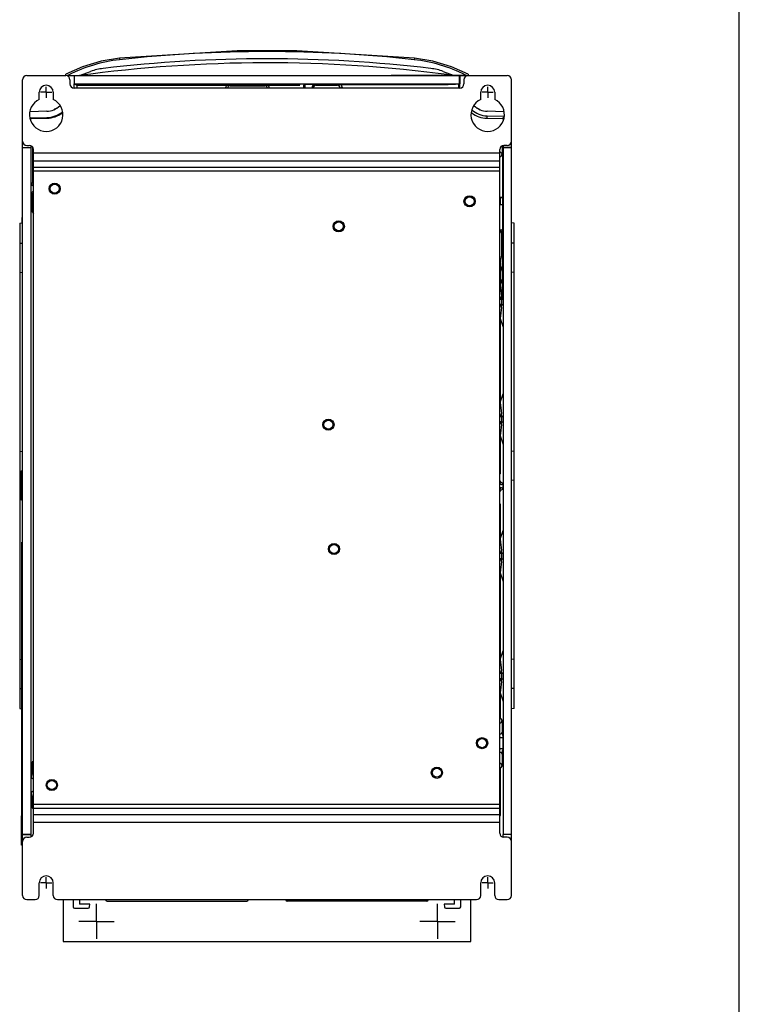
# Model space of a CAD drawing. Header units: millimetres. Extents: x 0 to 1300, y 0 to 1100.
# Tile 35 of 35: x 1042 to 1300, y 352 to 705. Entities that reach past the tile are written whole.
import ezdxf

# ---------------------------------------------------------------- set-up
doc = ezdxf.new("R2010")
doc.units = ezdxf.units.MM
doc.header["$LTSCALE"] = 71.703704
doc.linetypes.add('CENTER', pattern=[0.6, 0.375, -0.075, 0.075, -0.075])
doc.layers.get('0').update_dxf_attribs({"linetype": 'CONTINUOUS'})
doc.layers.add('002_AXIS', color=7, linetype='CONTINUOUS')
doc.layers.add('00_COMPONENTS', color=7, linetype='CONTINUOUS')

msp = doc.modelspace()

# ---------------------------------------------------------------- linework, layer by layer
at = {"color": 7, "linetype": 'CONTINUOUS'}
for p, q in [((1300, 0), (1300, 1100)), ((1175.45, 684.99), (1175.45, 685.16)), ((1175.45, 685.16), (1201.45, 685.16)), ((1188.45, 684.99), (1188.45, 685.16)), ((1201.45, 684.99), (1201.45, 685.16)), ((1043.25, 419.99), (1043.25, 517.99)), ((1043.45, 517.99), (1043.25, 517.99))]:
    msp.add_line(p, q, dxfattribs=at)
at = {"layer": '002_AXIS', "color": 7, "linetype": 'CENTER'}
for p, q in [((1051.95, 678.99), (1051.95, 680.99)), ((1209.95, 678.99), (1209.95, 680.99)), ((1051.95, 678.99), (1049.95, 678.99)), ((1051.95, 678.99), (1051.95, 676.99)), ((1051.95, 678.99), (1053.95, 678.99)), ((1209.95, 678.99), (1207.95, 678.99)), ((1209.95, 678.99), (1209.95, 676.99)), ((1209.95, 678.99), (1211.95, 678.99)), ((1051.95, 395.99), (1049.95, 395.99)), ((1051.95, 395.99), (1051.95, 397.99)), ((1051.95, 395.99), (1053.95, 395.99)), ((1051.95, 395.99), (1051.95, 393.99)), ((1209.95, 395.99), (1207.95, 395.99)), ((1209.95, 395.99), (1209.95, 397.99)), ((1209.95, 395.99), (1211.95, 395.99)), ((1209.95, 395.99), (1209.95, 393.99)), ((1069.95, 382.19), (1069.95, 388.49)), ((1191.95, 382.19), (1191.95, 388.49)), ((1069.95, 382.19), (1063.65, 382.19)), ((1069.95, 382.19), (1076.25, 382.19)), ((1069.95, 382.19), (1069.95, 375.89)), ((1191.95, 382.19), (1185.65, 382.19)), ((1191.95, 382.19), (1198.25, 382.19)), ((1191.95, 382.19), (1191.95, 375.89))]:
    msp.add_line(p, q, dxfattribs=at)
at = {"layer": '002_AXIS', "color": 7, "linetype": 'CONTINUOUS'}
for centre, radius in [((1054.95, 644.49), 2), ((1054.95, 644.49), 1.62), ((1203.45, 639.99), 2), ((1203.45, 639.99), 1.62), ((1156.65, 630.99), 2), ((1156.65, 630.99), 1.62), ((1152.95, 559.99), 2), ((1152.95, 559.99), 1.62), ((1154.95, 515.49), 2), ((1154.95, 515.49), 1.62), ((1207.95, 445.99), 2), ((1207.95, 445.99), 1.62), ((1191.75, 435.39), 2), ((1191.75, 435.39), 1.62), ((1053.95, 430.99), 2), ((1053.95, 430.99), 1.62)]:
    msp.add_circle(centre, radius, dxfattribs=at)
at = {"layer": '00_COMPONENTS', "color": 7, "linetype": 'CONTINUOUS'}
for p, q in [((1120.33, 693.88), (1078.17, 691.2)), ((1141.58, 693.88), (1120.33, 693.88)), ((1183.73, 691.2), (1141.58, 693.88)), ((1190.36, 690.09), (1183.73, 691.2)), ((1064.89, 688.1), (1058.97, 685.52)), ((1197.03, 688.1), (1190.36, 690.09)), ((1202.93, 685.52), (1197.03, 688.1)), ((1044.95, 684.99), (1058.95, 684.99)), ((1058.95, 684.99), (1058.97, 685.52)), ((1059.53, 684.99), (1201.95, 684.99)), ((1061.95, 684.99), (1061.95, 681.97)), ((1062, 684.99), (1062, 681.99)), ((1063.8, 684.99), (1067.83, 686.46)), ((1194.06, 686.46), (1197.62, 685.16)), ((1199.9, 681.99), (1199.9, 684.99)), ((1199.95, 684.99), (1199.95, 681.97)), ((1202.37, 684.99), (1216.95, 684.99)), ((1202.93, 685.52), (1202.95, 684.99)), ((1043.45, 413.34), (1043.45, 683.49)), ((1060.45, 683.49), (1060.45, 681.99)), ((1062, 681.99), (1061.95, 681.97)), ((1199.95, 680.49), (1061.95, 680.49)), ((1061.98, 680.49), (1061.98, 681.97)), ((1061.98, 681.97), (1062.85, 681.54)), ((1062, 681.99), (1199.9, 681.99)), ((1062.85, 681.54), (1062.85, 680.49)), ((1137, 681.95), (1069, 681.95)), ((1069, 681.85), (1137, 681.85)), ((1137, 681.8), (1069, 681.8)), ((1069, 681.7), (1137, 681.7)), ((1137, 681.65), (1069, 681.65)), ((1069, 681.55), (1137, 681.55)), ((1117.75, 681.32), (1130.15, 681.32)), ((1144.45, 681.94), (1144.04, 681.54)), ((1144.04, 681.54), (1144.04, 680.49)), ((1144.45, 681.94), (1144.45, 680.49)), ((1144.45, 681.94), (1148.15, 681.94)), ((1147.15, 680.94), (1147.15, 680.49)), ((1147.53, 680.49), (1147.53, 680.56)), ((1148.53, 681.56), (1156.05, 681.56)), ((1192.45, 681.95), (1154.65, 681.95)), ((1154.65, 681.84), (1192.45, 681.84)), ((1157.86, 680.83), (1157.86, 680.49)), ((1199.63, 681.83), (1199.91, 681.97)), ((1199.63, 680.49), (1199.63, 681.83)), ((1199.9, 681.99), (1199.95, 681.97)), ((1199.91, 681.97), (1199.91, 680.49)), ((1201.45, 683.49), (1201.45, 681.99)), ((1218.45, 413.34), (1218.45, 683.49)), ((1049.45, 676.44), (1049.45, 678.99)), ((1054.45, 678.99), (1054.45, 676.44)), ((1207.45, 676.44), (1207.45, 678.99)), ((1212.45, 678.99), (1212.45, 676.44)), ((1052.13, 672.22), (1046.19, 672.06)), ((1046.49, 669.8), (1052.19, 669.95)), ((1209.72, 670.58), (1215.71, 670.42)), ((1215.71, 672.06), (1209.76, 672.22)), ((1046.73, 669.57), (1052.2, 669.72)), ((1209.7, 669.72), (1215.17, 669.57)), ((1043.45, 659.21), (1046.5, 659.21)), ((1044.95, 659.99), (1045.85, 659.99)), ((1046.5, 659.21), (1046.5, 659.78)), ((1047, 659.44), (1047, 646.53)), ((1215.13, 659.79), (1215.13, 656.95)), ((1215.43, 659.89), (1215.43, 659.21)), ((1215.45, 659.16), (1215.43, 659.21)), ((1218.45, 659.21), (1215.43, 659.21)), ((1216.95, 659.99), (1215.75, 659.99)), ((1046.46, 659.16), (1043.45, 659.16)), ((1046.46, 659.16), (1046.46, 413.34)), ((1047.35, 413.79), (1047.35, 658.49)), ((1214.25, 413.79), (1214.25, 658.49)), ((1215.45, 659.16), (1215.45, 413.34)), ((1218.45, 659.16), (1215.45, 659.16)), ((1215.32, 641.24), (1215.32, 654.61)), ((1215.39, 613.72), (1215.39, 654.61)), ((1046.56, 642.58), (1046.56, 646.4)), ((1047, 636.04), (1047, 642.45)), ((1215.29, 641.32), (1214.25, 641.32)), ((1214.45, 641.24), (1214.25, 641.22)), ((1214.45, 638.74), (1214.25, 638.75)), ((1215.29, 638.66), (1214.25, 638.66)), ((1214.45, 641.24), (1214.45, 638.74)), ((1215.32, 641.24), (1214.45, 641.24)), ((1215.32, 638.74), (1214.45, 638.74)), ((1215.32, 613.72), (1215.32, 638.74)), ((1042.45, 632.17), (1043.45, 632.26)), ((1042.45, 632.17), (1042.45, 458.37)), ((1043.34, 632.26), (1043.34, 634.19)), ((1219.45, 632.17), (1218.45, 632.26)), ((1219.45, 458.37), (1219.45, 632.17)), ((1214.25, 629.74), (1214.79, 629.74)), ((1214.25, 629.2), (1214.37, 629.2)), ((1214.52, 629.2), (1214.37, 629.2)), ((1214.93, 628.55), (1214.93, 621.99)), ((1215.02, 628.7), (1215.02, 628.55)), ((1042.45, 625.04), (1043.45, 624.96)), ((1219.45, 625.04), (1218.45, 624.96)), ((1214.42, 616.99), (1214.42, 609.99)), ((1042.45, 614.5), (1043.45, 614.58)), ((1215.13, 614.84), (1215.13, 612.14)), ((1219.45, 614.5), (1218.45, 614.58)), ((1214.25, 604.99), (1215, 604.99)), ((1215, 602.99), (1214.25, 602.99)), ((1214.96, 605.2), (1214.29, 605.2)), ((1214.29, 602.78), (1214.96, 602.78)), ((1214.96, 605.2), (1214.93, 605.89)), ((1214.93, 602.09), (1214.96, 602.78)), ((1215, 604.99), (1214.96, 605.2)), ((1215, 602.99), (1214.96, 602.78)), ((1215, 602.99), (1215, 604.99)), ((1214.42, 597.99), (1214.42, 567.99)), ((1214.25, 562.99), (1215, 562.99)), ((1215, 560.99), (1214.25, 560.99)), ((1214.96, 563.2), (1214.29, 563.2)), ((1214.29, 560.78), (1214.96, 560.78)), ((1214.96, 563.2), (1214.93, 563.89)), ((1214.93, 560.09), (1214.96, 560.78)), ((1215, 562.99), (1214.96, 563.2)), ((1215, 560.99), (1214.96, 560.78)), ((1215, 560.99), (1215, 562.99)), ((1214.42, 555.99), (1214.42, 542.43)), ((1042.45, 550.54), (1043.45, 550.46)), ((1219.45, 550.54), (1218.45, 550.46)), ((1043.15, 532.99), (1043.15, 543.49)), ((1043.45, 543.49), (1043.15, 543.49)), ((1042.45, 540), (1043.15, 540.06)), ((1219.45, 540), (1218.45, 540.08)), ((1214.85, 538.61), (1214.25, 538.61)), ((1214.85, 537.37), (1214.25, 537.37)), ((1215.35, 539.11), (1215.35, 536.87)), ((1043.45, 532.99), (1043.15, 532.99)), ((1214.42, 531.54), (1214.42, 518.99)), ((1214.96, 514.2), (1214.93, 514.89)), ((1214.25, 513.99), (1215, 513.99)), ((1215, 511.99), (1214.25, 511.99)), ((1214.96, 514.2), (1214.29, 514.2)), ((1214.29, 511.78), (1214.96, 511.78)), ((1214.93, 511.09), (1214.96, 511.78)), ((1215, 513.99), (1214.96, 514.2)), ((1215, 511.99), (1214.96, 511.78)), ((1215, 511.99), (1215, 513.99)), ((1214.42, 506.99), (1214.42, 475.99)), ((1042.45, 476.04), (1043.25, 475.97)), ((1219.45, 476.04), (1218.45, 475.96)), ((1214.25, 470.99), (1215, 470.99)), ((1215, 468.99), (1214.25, 468.99)), ((1214.96, 471.2), (1214.29, 471.2)), ((1214.96, 471.2), (1214.93, 471.89)), ((1215, 470.99), (1214.96, 471.2)), ((1215, 468.99), (1214.96, 468.78)), ((1215, 468.99), (1215, 470.99)), ((1042.45, 465.5), (1043.25, 465.57)), ((1214.29, 468.78), (1214.96, 468.78)), ((1214.93, 468.09), (1214.96, 468.78)), ((1219.45, 465.5), (1218.45, 465.58)), ((1214.42, 463.99), (1214.42, 455.19)), ((1042.45, 458.37), (1043.25, 458.3)), ((1219.45, 458.37), (1218.45, 458.28)), ((1215.09, 454.19), (1215.09, 449.88)), ((1215.35, 448.36), (1215.35, 443.62)), ((1215.09, 442.1), (1215.09, 437.79)), ((1046.95, 435.44), (1046.95, 439.18)), ((1046.56, 428.04), (1046.56, 433.94)), ((1214.42, 436.79), (1214.42, 420.09)), ((1046.95, 422.8), (1046.95, 426.54)), ((1043.45, 419.99), (1043.15, 419.99)), ((1043.15, 409.49), (1043.15, 419.99)), ((1046.46, 413.34), (1043.45, 413.34)), ((1043.45, 413.29), (1046.5, 413.29)), ((1043.45, 391.49), (1043.45, 413.29)), ((1046.5, 412.5), (1046.5, 413.29)), ((1218.45, 413.29), (1215.41, 413.29)), ((1215.41, 413.29), (1215.41, 412.4)), ((1218.45, 413.34), (1215.45, 413.34)), ((1218.45, 391.49), (1218.45, 413.29)), ((1043.45, 409.49), (1043.15, 409.49)), ((1044.95, 412.29), (1045.85, 412.29)), ((1216.95, 412.29), (1215.75, 412.29)), ((1049.45, 391.49), (1049.45, 395.99)), ((1054.45, 391.49), (1054.45, 395.99)), ((1207.45, 391.49), (1207.45, 395.99)), ((1212.45, 391.49), (1212.45, 395.99)), ((1044.95, 389.99), (1047.95, 389.99)), ((1055.95, 389.99), (1205.95, 389.99)), ((1057.95, 389.99), (1057.95, 374.99)), ((1061.55, 389.99), (1061.59, 387.38)), ((1063.82, 389.99), (1063.85, 388.39)), ((1067.55, 388.39), (1063.85, 388.39)), ((1067.46, 387.35), (1067.55, 388.39)), ((1073.21, 389.88), (1073.2, 389.99)), ((1073.71, 389.39), (1123.69, 389.39)), ((1124.19, 389.88), (1124.19, 389.99)), ((1137.7, 389.99), (1137.71, 389.88)), ((1188.19, 389.39), (1138.21, 389.39)), ((1188.69, 389.99), (1188.69, 389.88)), ((1198.05, 388.39), (1194.35, 388.39)), ((1194.35, 388.39), (1194.44, 387.35)), ((1198.05, 388.39), (1198.08, 389.99)), ((1200.3, 387.38), (1200.35, 389.99)), ((1203.95, 374.99), (1203.95, 389.99)), ((1213.95, 389.99), (1216.95, 389.99)), ((1062.09, 386.89), (1066.96, 386.89)), ((1194.94, 386.89), (1199.8, 386.89)), ((1057.95, 374.99), (1203.95, 374.99))]:
    msp.add_line(p, q, dxfattribs=at)
at = {"layer": '00_COMPONENTS', "color": 9, "linetype": 'CONTINUOUS'}
for p, q in [((1078.17, 691.2), (1078.22, 690.67)), ((1183.73, 691.2), (1183.67, 690.67)), ((1059.89, 685.18), (1059.87, 685.17)), ((1202.03, 685.17), (1202.01, 685.18)), ((1069, 681.85), (1069, 681.95)), ((1069, 681.7), (1069, 681.8)), ((1069, 681.55), (1069, 681.65)), ((1117.75, 681.32), (1117.11, 681.54)), ((1130.15, 681.32), (1130.79, 681.54)), ((1137, 681.85), (1137, 681.95)), ((1137, 681.7), (1137, 681.8)), ((1137, 681.55), (1137, 681.65)), ((1147.53, 680.56), (1147.15, 680.94)), ((1148.53, 681.56), (1148.15, 681.94)), ((1154.65, 681.84), (1154.65, 681.95)), ((1156.05, 681.56), (1156.86, 681.83)), ((1157.05, 680.56), (1157.86, 680.83)), ((1192.45, 681.84), (1192.45, 681.95)), ((1046.73, 669.57), (1046.49, 669.8)), ((1052.2, 669.72), (1052.19, 669.95)), ((1204.23, 671.63), (1204.19, 671.72)), ((1209.7, 669.72), (1209.72, 670.58)), ((1215.17, 669.57), (1215.7, 670.1)), ((1214.5, 659.26), (1214.98, 659.74)), ((1047.35, 657.32), (1214.25, 657.32)), ((1214.28, 657.8), (1215.13, 656.95)), ((1047.35, 654.49), (1214.25, 654.49)), ((1047.35, 652.25), (1214.25, 652.25)), ((1215.39, 654.61), (1215.32, 654.61)), ((1047.35, 650.83), (1214.25, 650.83)), ((1047, 646.53), (1046.56, 646.4)), ((1046.56, 642.58), (1047, 642.45)), ((1047, 636.04), (1047.35, 635.51)), ((1214.52, 629.2), (1214.79, 629.74)), ((1215.02, 628.55), (1214.93, 628.55)), ((1215.02, 628.7), (1215.29, 629.24)), ((1214.93, 621.99), (1215.29, 621.99)), ((1214.42, 616.99), (1215.13, 614.84)), ((1215.13, 614.84), (1215.3, 614.84)), ((1215.39, 613.72), (1215.32, 613.72)), ((1214.42, 609.99), (1215.13, 612.14)), ((1215.13, 612.14), (1215.3, 612.14)), ((1214.93, 605.89), (1214.88, 605.97)), ((1215, 604.99), (1215.29, 604.99)), ((1215, 602.99), (1215.45, 602.99)), ((1214.88, 602.01), (1214.93, 602.09)), ((1214.42, 597.99), (1215.45, 594.89)), ((1214.42, 567.99), (1215.45, 571.09)), ((1214.93, 563.89), (1214.88, 563.97)), ((1215, 562.99), (1215.45, 562.99)), ((1215, 560.99), (1215.45, 560.99)), ((1214.88, 560.01), (1214.93, 560.09)), ((1214.42, 555.99), (1215.45, 552.89)), ((1214.25, 542.18), (1214.42, 542.43)), ((1214.25, 540), (1214.59, 539.49)), ((1214.59, 539.49), (1215.35, 539.11)), ((1214.25, 538.91), (1214.85, 538.61)), ((1214.85, 537.37), (1214.25, 537.07)), ((1214.59, 536.49), (1214.25, 535.98)), ((1215.35, 536.87), (1214.59, 536.49)), ((1214.25, 531.8), (1214.42, 531.54)), ((1214.42, 518.99), (1215.45, 522.09)), ((1214.93, 514.89), (1214.88, 514.97)), ((1215, 513.99), (1215.45, 513.99)), ((1215, 511.99), (1215.45, 511.99)), ((1214.88, 511.01), (1214.93, 511.09)), ((1214.42, 506.99), (1215.45, 503.89)), ((1214.42, 475.99), (1215.45, 479.09)), ((1214.93, 471.89), (1214.88, 471.97)), ((1215, 470.99), (1215.45, 470.99)), ((1215, 468.99), (1215.45, 468.99)), ((1214.88, 468.01), (1214.93, 468.09)), ((1214.42, 463.99), (1215.45, 460.89)), ((1215.09, 454.19), (1214.42, 455.19)), ((1047.35, 439.58), (1046.95, 439.18)), ((1214.42, 436.79), (1215.09, 437.79)), ((1047.35, 424.15), (1214.25, 424.15)), ((1046.95, 422.8), (1047.35, 422.4)), ((1047.35, 422.73), (1214.25, 422.73)), ((1047.35, 420.49), (1214.25, 420.49)), ((1214.26, 419.77), (1214.42, 420.09)), ((1047.35, 417.66), (1214.25, 417.66)), ((1124.19, 389.88), (1073.21, 389.88)), ((1137.71, 389.88), (1188.69, 389.88))]:
    msp.add_line(p, q, dxfattribs=at)
at = {"layer": '00_COMPONENTS', "color": 7, "linetype": 'CONTINUOUS'}
msp.add_lwpolyline([(1078.17, 691.2), (1071.55, 690.09), (1064.89, 688.1)], dxfattribs=at)
for centre, radius, start, end in [((1130.95, 192.99), 498, 83.239, 96.761), ((1130.95, 192.99), 496.56, 82.4267, 97.7722), ((1074.67, 667.67), 20, 96.761, 110), ((1187.22, 667.67), 20, 70, 83.239), ((1044.95, 683.49), 1.5, 90, 180), ((1058.95, 683.49), 1.5, 0, 90), ((1059.95, 683.99), 1, 90, 117.8815), ((1202.95, 683.49), 1.5, 90, 180), ((1201.95, 683.99), 1, 62.1185, 90), ((1216.95, 683.49), 1.5, 0, 90), ((1051.95, 678.99), 2.5, 0, 180), ((1061.95, 681.99), 1.5, 180, 270), ((1199.95, 681.99), 1.5, 270, 360), ((1209.95, 678.99), 2.5, 0, 180), ((1051.95, 670.99), 6, 114.6243, 65.3757), ((1051.95, 679.21), 7, 271.5, 313.9411), ((1051.8, 679.21), 7, 295.5066, 304.9656), ((1209.95, 670.99), 6, 114.6243, 65.3757), ((1209.95, 679.21), 7, 226.0589, 268.5), ((1210.09, 679.21), 7, 235.0344, 244.4934), ((1051.95, 679.21), 9.26, 271.5, 308.9046), ((1051.95, 679.21), 9.5, 271.5, 307.5854), ((1203.76, 671), 0.789, 53.0217, 56.0744), ((1209.95, 679.21), 8.64, 228.4613, 268.5), ((1209.95, 679.21), 9.5, 233.0174, 268.5), ((1044.95, 661.49), 1.5, 180, 270), ((1045.85, 658.49), 1.5, 0, 90), ((1215.75, 658.49), 1.5, 90, 180), ((1216.95, 661.49), 1.5, 270, 360), ((1047.48, 646.4), 0.914, 179.9997, 261.9576), ((1047.38, 646.53), 0.383, 180.0041, 264.5772), ((1047.48, 642.58), 0.914, 98.0424, 180.0003), ((1047.38, 642.45), 0.383, 95.4229, 179.9959), ((1214.46, 628.55), 0.47, 0.0133, 119.9374), ((1214.37, 628.56), 0.639, 89.9535, 101.9201), ((1214.37, 605.92), 0.513, 255.4917, 5.5631), ((1214.29, 605.84), 0.638, 270.0059, 4.5012), ((1214.29, 602.14), 0.638, 355.3718, 89.9942), ((1214.37, 602.06), 0.513, 354.2875, 104.4177), ((1214.37, 563.92), 0.514, 255.4654, 5.5087), ((1214.37, 560.06), 0.513, 354.4367, 104.5092), ((1214.29, 563.84), 0.639, 270.0059, 4.4529), ((1214.29, 560.14), 0.638, 355.4991, 89.9941), ((1214.09, 539.49), 0.499, 288.8615, 0.0344), ((1214.09, 536.49), 0.499, 359.9918, 71.1534), ((1214.37, 514.92), 0.513, 255.5219, 5.5642), ((1214.29, 514.84), 0.638, 270.0059, 4.5009), ((1214.37, 511.06), 0.513, 354.4367, 104.5092), ((1214.29, 511.14), 0.638, 355.5063, 89.9869), ((1214.37, 471.92), 0.513, 255.4899, 5.5633), ((1214.29, 471.84), 0.638, 270.0131, 4.4937), ((1214.37, 468.06), 0.513, 354.4358, 104.4783), ((1214.29, 468.14), 0.638, 355.4991, 89.9941), ((1207.83, 445.92), 6.93, 18.9534, 21.013), ((1207.79, 446.07), 6.97, 338.9723, 341.0226), ((1045.85, 413.79), 1.5, 270, 360), ((1215.75, 413.79), 1.5, 180, 270), ((1044.95, 410.79), 1.5, 90, 180), ((1216.95, 410.79), 1.5, 0, 90), ((1051.95, 395.99), 2.5, 0, 180), ((1209.95, 395.99), 2.5, 0, 180), ((1044.95, 391.49), 1.5, 180, 270), ((1047.95, 391.49), 1.5, 270, 360), ((1055.95, 391.49), 1.5, 180, 270), ((1205.95, 391.49), 1.5, 270, 360), ((1213.95, 391.49), 1.5, 180, 270), ((1216.95, 391.49), 1.5, 270, 360), ((1073.71, 389.89), 0.5, 181, 270), ((1123.69, 389.89), 0.5, 270, 359), ((1138.21, 389.89), 0.5, 181, 270), ((1188.19, 389.89), 0.5, 270, 359), ((1062.09, 387.39), 0.5, 181, 270), ((1066.96, 387.39), 0.5, 270, 355), ((1194.94, 387.39), 0.5, 185, 270), ((1199.8, 387.39), 0.5, 270, 359)]:
    msp.add_arc(centre, radius, start, end, dxfattribs=at)
at = {"layer": '00_COMPONENTS', "color": 9, "linetype": 'CONTINUOUS'}
for centre, radius, start, end in [((1130.95, 209.89), 483.67, 83.7418, 96.2582), ((1083.99, 638.1), 52.89, 96.26, 117.1098), ((1177.91, 638.1), 52.89, 62.8902, 83.74), ((1083.87, 638.34), 52.62, 117.1372, 117.5549), ((1178.02, 638.34), 52.62, 62.4451, 62.8627), ((-1312.06, 612.41), 2527.36, 359.83185, 359.99392), ((1195.1, 446.05), 19.41, 350.5546, 353.2944), ((1195.9, 446.22), 19.63, 347.8779, 352.3702), ((1062.03, 430.71), 15.81, 162.5817, 168.1963)]:
    msp.add_arc(centre, radius, start, end, dxfattribs=at)
at = {"layer": '00_COMPONENTS', "color": 7, "linetype": 'CONTINUOUS'}
for centre, major_axis, ratio, start_param, end_param in [((1069, 681.9), (5.75, 0), 0.008727, 7.853982, 10.995574), ((1069, 681.75), (5.75, 0), 0.008727, 7.853982, 10.995574), ((1069, 681.6), (5.75, 0), 0.008727, 7.853982, 10.995574), ((1117.11, 680.54), (0.949, -0.316), 0.999619, 1.8926, 3.463168), ((1117.75, 680.32), (0.949, -0.316), 0.999619, 1.8926, 3.287104), ((1130.15, 680.32), (-0.949, -0.316), 0.999619, 2.996026, 4.390585), ((1130.79, 680.54), (0.949, 0.316), 0.999619, -0.321575, 1.248992), ((1137, 681.9), (5.75, 0), 0.008727, -1.570796, 1.570796), ((1137, 681.75), (5.75, 0), 0.008727, -1.570796, 1.570796), ((1137, 681.6), (5.75, 0), 0.008727, -1.570796, 1.570796), ((1148.15, 680.94), (0.707, -0.707), 0.999924, 2.356233, 3.926953), ((1148.53, 680.56), (0.707, -0.707), 0.999924, 2.356233, 3.926953), ((1154.65, 681.89), (6, 0), 0.008727, 7.853982, 10.995574), ((1156.05, 680.56), (-0.949, -0.316), 0.999619, 2.820017, 4.390585), ((1156.86, 680.83), (0.949, 0.316), 0.999619, -0.321575, 1.248992), ((1192.45, 681.89), (6, 0), 0.008727, -1.570796, 1.570796), ((1046.51, 669), (0.573, -0.558), 0.999703, 2.369433, 2.79095), ((1046.75, 668.77), (-0.573, 0.558), 0.999703, -0.77216, -0.021279), ((1215.15, 668.77), (-0.573, -0.558), 0.999703, 3.161746, 3.913752), ((1215.36, 654.61), (0, 4.5), 0.008727, 4.712389, 7.853982), ((1214.13, 656.95), (0.707, -0.707), 0.999695, -0.664254, 0.785246), ((1048, 636.03), (-0.555, 0.832), 0.999505, 0.138826, 0.982624), ((1043.84, 634.19), (0.501, 0), 0.99863, 2.572507, 3.141593), ((1214.79, 629.24), (0.224, 0.447), 0.99981, -1.107103, 0.463541), ((1215.36, 613.72), (0, 4.5), 0.008727, -4.712389, -1.570796), ((1213.92, 542.43), (0.277, 0.416), 0.999505, -0.982624, -0.15319), ((1214.85, 539.11), (0.447, -0.224), 0.99981, -1.107103, 0.463541), ((1214.85, 536.87), (0.447, 0.224), 0.99981, -0.463541, 1.107103), ((1213.92, 531.54), (-0.277, 0.416), 0.999505, -2.989534, -2.158969), ((1213.42, 455.19), (-0.555, 0.832), 0.999505, 3.668622, 4.124217), ((1214.1, 454.16), (0.464, 0.894), 0.969552, -2.501167, -1.079713), ((1047.93, 439.16), (-0.376, 0.931), 0.976036, 1.178326, 2.108402), ((1214.1, 437.82), (-0.464, 0.894), 0.969552, -2.06188, -0.640425), ((1213.42, 436.79), (0.555, 0.832), 0.999505, -0.982624, -0.527029), ((1047.93, 422.82), (0.376, 0.931), 0.976036, 1.033191, 1.963267), ((1213.42, 420.09), (0.447, 0.895), 0.999239, -1.106966, -0.651376)]:
    msp.add_ellipse(centre, major_axis=major_axis, ratio=ratio, start_param=start_param, end_param=end_param, dxfattribs=at)
for points, knots in [([(1214.37, 629.2), (1214.52, 629.2), (1214.75, 629.11), (1214.94, 628.88), (1215.01, 628.74), (1215.02, 628.67)], [0, 0, 0, 0, 0.495875, 0.748044, 1, 1, 1, 1]), ([(1215.02, 628.67), (1215.02, 628.8), (1214.93, 629.08), (1214.65, 629.2), (1214.52, 629.2)], [0, 0, 0, 0, 0.500981, 1, 1, 1, 1]), ([(1214.24, 449.46), (1214.31, 449.4), (1214.48, 449.31), (1214.77, 449.36), (1215.01, 449.55), (1215.09, 449.76), (1215.09, 449.88)], [0, 0, 0, 0, 0.234162, 0.458003, 0.70502, 1, 1, 1, 1]), ([(1215.35, 448.36), (1215.35, 448.25), (1215.27, 448.01), (1214.95, 447.82), (1214.59, 447.88), (1214.43, 448.07), (1214.39, 448.18)], [0, 0, 0, 0, 0.250135, 0.500109, 0.749991, 1, 1, 1, 1]), ([(1215.09, 442.1), (1215.09, 442.21), (1215.01, 442.43), (1214.77, 442.62), (1214.48, 442.66), (1214.31, 442.58), (1214.24, 442.52)], [0, 0, 0, 0, 0.294977, 0.541985, 0.765827, 1, 1, 1, 1]), ([(1214.39, 443.8), (1214.43, 443.91), (1214.59, 444.1), (1214.95, 444.15), (1215.27, 443.97), (1215.35, 443.73), (1215.35, 443.62)], [0, 0, 0, 0, 0.249991, 0.499865, 0.749828, 1, 1, 1, 1]), ([(1046.56, 433.94), (1046.56, 433.76), (1046.75, 433.37), (1047.18, 433.31), (1047.35, 433.37)], [0, 0, 0, 0, 0.500111, 1, 1, 1, 1]), ([(1046.95, 435.44), (1046.95, 435.3), (1047.04, 435.05), (1047.24, 434.89), (1047.35, 434.85)], [0, 0, 0, 0, 0.54445, 1, 1, 1, 1]), ([(1047.35, 428.61), (1047.18, 428.67), (1046.75, 428.61), (1046.56, 428.22), (1046.56, 428.04)], [0, 0, 0, 0, 0.499889, 1, 1, 1, 1]), ([(1047.35, 427.13), (1047.24, 427.09), (1047.04, 426.93), (1046.95, 426.68), (1046.95, 426.54)], [0, 0, 0, 0, 0.45555, 1, 1, 1, 1])]:
    msp.add_open_spline(points, degree=3, knots=knots, dxfattribs=at)
for points in [[(1214.93, 621.99), (1214.93, 620.31), (1214.42, 618.67), (1214.42, 616.99)], [(1215.29, 621.99), (1215.29, 619.61), (1215.13, 617.22), (1215.13, 614.84)], [(1214.42, 609.99), (1214.42, 608.64), (1214.75, 607.31), (1214.88, 605.97)], [(1215.13, 612.14), (1215.13, 611.16), (1215.16, 610.19), (1215.19, 609.22)], [(1215.19, 609.22), (1215.23, 607.81), (1215.29, 606.4), (1215.29, 604.99)], [(1214.88, 602.01), (1214.74, 600.67), (1214.42, 599.34), (1214.42, 597.99)], [(1214.42, 567.99), (1214.42, 566.64), (1214.75, 565.31), (1214.88, 563.97)], [(1214.88, 560.01), (1214.75, 558.67), (1214.42, 557.34), (1214.42, 555.99)], [(1214.42, 518.99), (1214.42, 517.64), (1214.75, 516.31), (1214.88, 514.97)], [(1214.88, 511.01), (1214.75, 509.67), (1214.42, 508.34), (1214.42, 506.99)], [(1214.42, 475.99), (1214.42, 474.64), (1214.75, 473.31), (1214.88, 471.97)], [(1214.88, 468.01), (1214.75, 466.67), (1214.42, 465.34), (1214.42, 463.99)]]:
    msp.add_open_spline(points, degree=3, dxfattribs=at)
at = {"layer": '00_COMPONENTS', "color": 9, "linetype": 'CONTINUOUS'}
for points, knots in [([(1215.09, 449.88), (1215.11, 449.77), (1215.21, 449.27), (1215.3, 448.76), (1215.35, 448.36)], [0, 0, 0, 0, 0.213084, 1, 1, 1, 1]), ([(1046.56, 428.05), (1046.59, 427.9), (1046.7, 427.39), (1046.84, 426.89), (1046.95, 426.54)], [0, 0, 0, 0, 0.290641, 1, 1, 1, 1])]:
    msp.add_open_spline(points, degree=3, knots=knots, dxfattribs=at)

doc.saveas('drawing.dxf')
